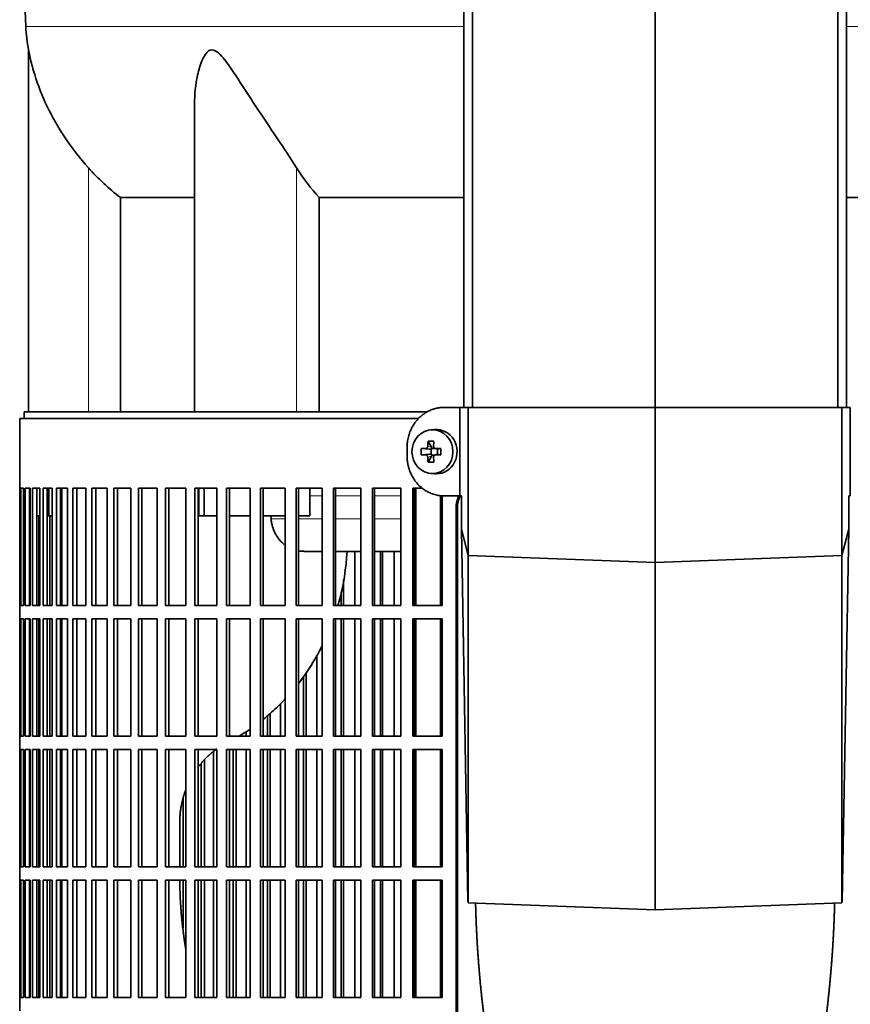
# Model space of a CAD drawing. Header units: millimetres. Extents: x 348 to 1239, y -1878 to 1712.
# Tile 12 of 28: x 354 to 542, y -88 to 135. Entities that reach past the tile are written whole.
import ezdxf

# ---------------------------------------------------------------- set-up
doc = ezdxf.new("R2010")
doc.units = ezdxf.units.MM
for name, color, linetype in [('M5X8_UNI7687', 7, 'Continuous'), ('MID_344-4', 7, 'Continuous'), ('VSI344-454_FILTR', 7, 'Continuous'), ('VSI344-454_SUPPO', 7, 'Continuous'), ('VSI344-454_TERMI', 7, 'Continuous'), ('VSI344_DIFFUSORE', 7, 'Continuous')]:
    doc.layers.add(name, color=color, linetype=linetype)

# ---------------------------------------------------------------- blocks, each defined once
blk = doc.blocks.new('SE')
at = {"layer": 'M5X8_UNI7687', "color": 7, "linetype": 'Continuous', "lineweight": 35}
for p, q in [((447.93, 42.22), (447.08, 42.15)), ((444.9, 37.93), (446.74, 37.77)), ((446.45, 39.57), (447.21, 38.27)), ((447.14, 36.67), (447.14, 37.8)), ((447.32, 37.98), (447.94, 37.98)), ((448.02, 37.97), (448.6, 37.77)), ((448.55, 37.79), (448.55, 36.68)), ((449.29, 37.93), (448.68, 37.77)), ((444.9, 36.54), (446.74, 36.7)), ((446.45, 34.9), (447.21, 36.2)), ((447.96, 36.48), (447.32, 36.48)), ((448.6, 36.7), (448.02, 36.5)), ((449.29, 36.54), (448.68, 36.7)), ((447.08, 32.32), (447.93, 32.25))]:
    blk.add_line(p, q, dxfattribs=at)
at = {"layer": 'M5X8_UNI7687', "color": 4, "linetype": 'Continuous', "lineweight": 9}
for p, q in [((446.74, 37.77), (445.89, 37.94)), ((446.36, 38.44), (447.21, 38.27)), ((448.16, 37.94), (448.68, 37.77)), ((445.89, 36.52), (446.74, 36.7)), ((447.21, 36.2), (446.36, 36.03)), ((448.68, 36.7), (448.16, 36.52))]:
    blk.add_line(p, q, dxfattribs=at)
at = {"layer": 'M5X8_UNI7687', "color": 7, "linetype": 'Continuous', "lineweight": 35}
for centre, radius, start, end in [((456.07, 37.23), 11.19, 176.4519, 183.5481), ((415.34, 37.23), 33.96, 358.8317, 1.1683)]:
    blk.add_arc(centre, radius, start, end, dxfattribs=at)
for centre, major_axis, ratio, start_param, end_param in [((448.29, 37.23), (0, -5), 0.939693, 0, 3.218028), ((450.41, 37.08), (-9.99, 0.3), 0.0819, -1.099374, -0.984815), ((450.55, 37.23), (0, 10), 0.422618, 1.335108, 1.449667), ((449.66, 34.17), (-8.99, 2.22), 0.549436, -1.223909, -1.074217), ((446.74, 38.27), (0.805, -0.118), 0.613124, 4.809424, 5.327625), ((446.91, 38.24), (0.03, -0.501), 0.939258, 0.461161, 0.987959), ((446.74, 38.27), (0.521, -0.505), 0.511875, 0.559691, 1.077892), ((450.26, 37.23), (0, 10), 0.258819, 1.335108, 1.449667), ((450.41, 37.08), (-9.99, 0.3), 0.0819, -1.456192, -1.341632), ((450.41, 37.39), (-9.99, -0.3), 0.0819, 0.984815, 1.099374), ((450.55, 37.23), (0, -10), 0.422618, -1.449667, -1.335108), ((446.74, 36.2), (0.805, 0.118), 0.613124, 0.95556, 1.473761), ((446.91, 36.23), (0.03, 0.501), 0.939258, 5.295226, 5.822024), ((446.74, 36.2), (0.521, 0.505), 0.511875, 5.205293, 5.723494), ((450.26, 37.23), (0, -10), 0.258819, -1.449667, -1.335108), ((450.41, 37.39), (-9.99, -0.3), 0.0819, 1.341632, 1.456192), ((448.69, 38.27), (0.052, 0.506), 0.51441, 3.025925, 3.331693), ((448.69, 36.2), (0.052, -0.506), 0.51441, 2.951492, 3.25726), ((449.66, 40.3), (-8.99, -2.22), 0.549436, 1.074217, 1.223909), ((448.29, 37.23), (0, -5), 0.939693, 6.20675, 6.283185)]:
    blk.add_ellipse(centre, major_axis=major_axis, ratio=ratio, start_param=start_param, end_param=end_param, dxfattribs=at)
blk.add_ellipse((447.44, 37.23), major_axis=(0, -4.93), ratio=0.939693, dxfattribs=at)
for points in [[(445.89, 37.94), (445.91, 37.94), (445.94, 37.95), (445.98, 37.95), (446.02, 37.97), (446.06, 37.98), (446.1, 38), (446.14, 38.03), (446.18, 38.06), (446.21, 38.09), (446.25, 38.13), (446.27, 38.17), (446.3, 38.21), (446.32, 38.25), (446.33, 38.3), (446.35, 38.34), (446.36, 38.39), (446.36, 38.43), (446.36, 38.44)], [(447.69, 38.44), (447.69, 38.43), (447.69, 38.39), (447.7, 38.34), (447.71, 38.3), (447.72, 38.25), (447.74, 38.21), (447.77, 38.17), (447.79, 38.13), (447.82, 38.09), (447.86, 38.06), (447.9, 38.03), (447.94, 38), (447.98, 37.98), (448.02, 37.97), (448.07, 37.95), (448.11, 37.95), (448.15, 37.94), (448.16, 37.94)], [(446.36, 36.03), (446.36, 36.04), (446.36, 36.08), (446.35, 36.13), (446.33, 36.17), (446.32, 36.22), (446.3, 36.26), (446.27, 36.3), (446.25, 36.34), (446.21, 36.38), (446.18, 36.41), (446.14, 36.44), (446.1, 36.47), (446.06, 36.49), (446.02, 36.5), (445.98, 36.51), (445.94, 36.52), (445.91, 36.52), (445.89, 36.52)], [(448.16, 36.52), (448.15, 36.52), (448.11, 36.52), (448.07, 36.51), (448.02, 36.5), (447.98, 36.49), (447.94, 36.47), (447.9, 36.44), (447.86, 36.41), (447.82, 36.38), (447.79, 36.34), (447.77, 36.3), (447.74, 36.26), (447.72, 36.22), (447.71, 36.17), (447.7, 36.13), (447.69, 36.08), (447.69, 36.04), (447.69, 36.03)]]:
    blk.add_open_spline(points, degree=3, dxfattribs=at)
at = {"layer": 'MID_344-4', "color": 7, "linetype": 'Continuous', "lineweight": 35}
for p, q in [((454.51, 919.23), (454.51, 47.23)), ((456.48, 47.23), (456.48, 919.23)), ((497.72, 47.23), (497.72, 919.23)), ((538.95, 47.23), (538.95, 919.23)), ((540.92, 919.23), (540.92, 47.23))]:
    blk.add_line(p, q, dxfattribs=at)
at = {"layer": 'VSI344-454_FILTR', "color": 7, "linetype": 'Continuous', "lineweight": 35}
for p, q in [((444.25, 44.73), (354.22, 44.73)), ((354.22, 44.73), (354.22, 28.98)), ((354.22, 28.98), (354.34, 28.98)), ((354.22, 2.48), (354.22, 28.98)), ((354.34, 2.48), (354.34, 28.98)), ((354.5, 28.98), (355.11, 28.98)), ((354.5, 2.48), (354.5, 28.98)), ((355.11, 2.48), (355.11, 28.98)), ((355.47, 28.98), (356.57, 28.98)), ((355.47, 2.48), (355.47, 28.98)), ((356.46, 2.48), (356.46, 28.98)), ((356.57, 2.48), (356.57, 28.98)), ((357.14, 28.98), (358.73, 28.98)), ((357.14, 2.48), (357.14, 28.98)), ((358.12, 2.48), (358.12, 28.98)), ((358.73, 2.48), (358.73, 28.98)), ((359.5, 28.98), (361.56, 28.98)), ((359.5, 2.48), (359.5, 28.98)), ((360.45, 2.48), (360.45, 28.98)), ((361.56, 2.48), (361.56, 28.98)), ((362.53, 28.98), (365.05, 28.98)), ((362.53, 2.48), (362.53, 28.98)), ((363.46, 2.48), (363.46, 28.98)), ((365.05, 2.48), (365.05, 28.98)), ((366.21, 28.98), (369.19, 28.98)), ((366.21, 2.48), (366.21, 28.98)), ((367.12, 2.48), (367.12, 28.98)), ((369.19, 2.48), (369.19, 28.98)), ((370.54, 28.98), (373.95, 28.98)), ((370.54, 2.48), (370.54, 28.98)), ((371.41, 2.48), (371.41, 28.98)), ((373.95, 2.48), (373.95, 28.98)), ((375.49, 28.98), (379.32, 28.98)), ((375.49, 2.48), (375.49, 28.98)), ((376.33, 2.48), (376.33, 28.98)), ((379.32, 2.48), (379.32, 28.98)), ((381.03, 28.98), (385.26, 28.98)), ((381.03, 2.48), (381.03, 28.98)), ((381.83, 2.48), (381.83, 28.98)), ((385.26, 2.48), (385.26, 28.98)), ((387.14, 28.98), (391.75, 28.98)), ((387.14, 2.48), (387.14, 28.98)), ((387.89, 2.48), (387.89, 28.98)), ((391.75, 2.48), (391.75, 28.98)), ((393.79, 28.98), (398.76, 28.98)), ((393.79, 2.48), (393.79, 28.98)), ((394.5, 2.48), (394.5, 28.98)), ((398.76, 2.48), (398.76, 28.98)), ((400.94, 28.98), (406.25, 28.98)), ((400.94, 2.48), (400.94, 28.98)), ((401.6, 2.48), (401.6, 28.98)), ((406.25, 2.48), (406.25, 28.98)), ((408.57, 28.98), (414.19, 28.98)), ((408.57, 2.48), (408.57, 28.98)), ((409.17, 2.48), (409.17, 28.98)), ((414.19, 2.48), (414.19, 28.98)), ((416.63, 28.98), (422.53, 28.98)), ((416.63, 2.48), (416.63, 28.98)), ((417.18, 2.48), (417.18, 28.98)), ((422.53, 2.48), (422.53, 28.98)), ((425.09, 28.98), (431.24, 28.98)), ((425.09, 2.48), (425.09, 28.98)), ((425.57, 2.48), (425.57, 28.98)), ((431.24, 2.48), (431.24, 28.98)), ((433.9, 28.98), (440.28, 28.98)), ((433.9, 2.48), (433.9, 28.98)), ((434.32, 2.48), (434.32, 28.98)), ((440.28, 2.48), (440.28, 28.98)), ((443.02, 28.98), (445.15, 28.98)), ((443.02, 2.48), (443.02, 28.98)), ((443.38, 2.48), (443.38, 28.98)), ((449.59, 2.48), (449.59, 27.29)), ((452.78, -246.27), (452.78, 24.73)), ((453.09, -246.27), (453.09, 24.73)), ((358.55, 2.48), (358.55, 22.73)), ((361.02, 2.48), (361.02, 22.73)), ((429.91, 2.48), (429.91, 14.73)), ((435.72, 2.48), (435.72, 14.73)), ((436.18, 2.48), (436.18, 14.73)), ((438.82, 2.48), (438.82, 14.73)), ((427.36, 2.48), (427.36, 8.37)), ((426.84, 2.48), (426.84, 5.61)), ((354.22, 2.48), (354.34, 2.48)), ((354.22, 2.48), (354.22, -0.52)), ((354.5, 2.48), (355.11, 2.48)), ((355.47, 2.48), (356.57, 2.48)), ((357.14, 2.48), (358.73, 2.48)), ((359.5, 2.48), (361.56, 2.48)), ((362.53, 2.48), (365.05, 2.48)), ((366.21, 2.48), (369.19, 2.48)), ((370.54, 2.48), (373.95, 2.48)), ((375.49, 2.48), (379.32, 2.48)), ((381.03, 2.48), (385.26, 2.48)), ((387.14, 2.48), (391.75, 2.48)), ((393.79, 2.48), (398.76, 2.48)), ((400.94, 2.48), (406.25, 2.48)), ((408.57, 2.48), (414.19, 2.48)), ((416.63, 2.48), (422.53, 2.48)), ((425.09, 2.48), (431.24, 2.48)), ((433.9, 2.48), (440.28, 2.48)), ((443.02, 2.48), (449.59, 2.48)), ((354.22, -0.52), (354.34, -0.52)), ((354.22, -27.02), (354.22, -0.52)), ((354.34, -27.02), (354.34, -0.52)), ((354.5, -0.52), (355.11, -0.52)), ((354.5, -27.02), (354.5, -0.52)), ((355.11, -27.02), (355.11, -0.52)), ((355.47, -0.52), (356.57, -0.52)), ((355.47, -27.02), (355.47, -0.52)), ((356.46, -27.02), (356.46, -0.52)), ((356.57, -27.02), (356.57, -0.52)), ((357.14, -0.52), (358.73, -0.52)), ((357.14, -27.02), (357.14, -0.52)), ((358.12, -27.02), (358.12, -0.52)), ((358.55, -27.02), (358.55, -0.52)), ((358.73, -27.02), (358.73, -0.52)), ((359.5, -0.52), (361.56, -0.52)), ((359.5, -27.02), (359.5, -0.52)), ((360.45, -27.02), (360.45, -0.52)), ((361.02, -27.02), (361.02, -0.52)), ((361.56, -27.02), (361.56, -0.52)), ((362.53, -0.52), (365.05, -0.52)), ((362.53, -27.02), (362.53, -0.52)), ((363.46, -27.02), (363.46, -0.52)), ((365.05, -27.02), (365.05, -0.52)), ((366.21, -0.52), (369.19, -0.52)), ((366.21, -27.02), (366.21, -0.52)), ((367.12, -27.02), (367.12, -0.52)), ((369.19, -27.02), (369.19, -0.52)), ((370.54, -0.52), (373.95, -0.52)), ((370.54, -27.02), (370.54, -0.52)), ((371.41, -27.02), (371.41, -0.52)), ((373.95, -27.02), (373.95, -0.52)), ((375.49, -0.52), (379.32, -0.52)), ((375.49, -27.02), (375.49, -0.52)), ((376.33, -27.02), (376.33, -0.52)), ((379.32, -27.02), (379.32, -0.52)), ((381.03, -0.52), (385.26, -0.52)), ((381.03, -27.02), (381.03, -0.52)), ((381.83, -27.02), (381.83, -0.52)), ((385.26, -27.02), (385.26, -0.52)), ((387.14, -0.52), (391.75, -0.52)), ((387.14, -27.02), (387.14, -0.52)), ((387.89, -27.02), (387.89, -0.52)), ((391.75, -27.02), (391.75, -0.52)), ((393.79, -0.52), (398.76, -0.52)), ((393.79, -27.02), (393.79, -0.52)), ((394.5, -27.02), (394.5, -0.52)), ((398.76, -27.02), (398.76, -0.52)), ((400.94, -0.52), (406.25, -0.52)), ((400.94, -27.02), (400.94, -0.52)), ((401.6, -27.02), (401.6, -0.52)), ((406.25, -27.02), (406.25, -0.52)), ((408.57, -0.52), (414.19, -0.52)), ((408.57, -27.02), (408.57, -0.52)), ((409.17, -27.02), (409.17, -0.52)), ((414.19, -27.02), (414.19, -0.52)), ((416.63, -0.52), (422.53, -0.52)), ((416.63, -27.02), (416.63, -0.52)), ((417.18, -27.02), (417.18, -0.52)), ((422.53, -27.02), (422.53, -0.52)), ((425.09, -0.52), (431.24, -0.52)), ((425.09, -27.02), (425.09, -0.52)), ((425.57, -27.02), (425.57, -0.52)), ((426.84, -27.02), (426.84, -0.52)), ((427.36, -27.02), (427.36, -0.52)), ((429.91, -27.02), (429.91, -0.52)), ((431.24, -27.02), (431.24, -0.52)), ((433.9, -0.52), (440.28, -0.52)), ((433.9, -27.02), (433.9, -0.52)), ((434.32, -27.02), (434.32, -0.52)), ((435.72, -27.02), (435.72, -0.52)), ((436.18, -27.02), (436.18, -0.52)), ((438.82, -27.02), (438.82, -0.52)), ((440.28, -27.02), (440.28, -0.52)), ((443.02, -0.52), (449.59, -0.52)), ((443.02, -27.02), (443.02, -0.52)), ((443.38, -27.02), (443.38, -0.52)), ((449.59, -27.02), (449.59, -0.52)), ((421.33, -27.02), (421.33, -8.76)), ((418.89, -27.02), (418.89, -12.64)), ((418.31, -27.02), (418.31, -13.51)), ((413.12, -27.02), (413.12, -19.59)), ((410.8, -27.02), (410.8, -21.83)), ((410.17, -27.02), (410.17, -22.39)), ((405.33, -27.02), (405.33, -25.96)), ((354.22, -27.02), (354.34, -27.02)), ((354.22, -27.02), (354.22, -30.02)), ((354.5, -27.02), (355.11, -27.02)), ((355.47, -27.02), (356.57, -27.02)), ((357.14, -27.02), (358.73, -27.02)), ((359.5, -27.02), (361.56, -27.02)), ((362.53, -27.02), (365.05, -27.02)), ((366.21, -27.02), (369.19, -27.02)), ((370.54, -27.02), (373.95, -27.02)), ((375.49, -27.02), (379.32, -27.02)), ((381.03, -27.02), (385.26, -27.02)), ((387.14, -27.02), (391.75, -27.02)), ((393.79, -27.02), (398.76, -27.02)), ((400.94, -27.02), (406.25, -27.02)), ((408.57, -27.02), (414.19, -27.02)), ((416.63, -27.02), (422.53, -27.02)), ((425.09, -27.02), (431.24, -27.02)), ((433.9, -27.02), (440.28, -27.02)), ((443.02, -27.02), (449.59, -27.02)), ((354.22, -30.02), (354.34, -30.02)), ((354.22, -56.52), (354.22, -30.02)), ((354.34, -56.52), (354.34, -30.02)), ((354.5, -30.02), (355.11, -30.02)), ((354.5, -56.52), (354.5, -30.02)), ((355.11, -56.52), (355.11, -30.02)), ((355.47, -30.02), (356.57, -30.02)), ((355.47, -56.52), (355.47, -30.02)), ((356.46, -56.52), (356.46, -30.02)), ((356.57, -56.52), (356.57, -30.02)), ((357.14, -30.02), (358.73, -30.02)), ((357.14, -56.52), (357.14, -30.02)), ((358.12, -56.52), (358.12, -30.02)), ((358.55, -56.52), (358.55, -30.02)), ((358.73, -56.52), (358.73, -30.02)), ((359.5, -30.02), (361.56, -30.02)), ((359.5, -56.52), (359.5, -30.02)), ((360.45, -56.52), (360.45, -30.02)), ((361.02, -56.52), (361.02, -30.02)), ((361.56, -56.52), (361.56, -30.02)), ((362.53, -30.02), (365.05, -30.02)), ((362.53, -56.52), (362.53, -30.02)), ((363.46, -56.52), (363.46, -30.02)), ((365.05, -56.52), (365.05, -30.02)), ((366.21, -30.02), (369.19, -30.02)), ((366.21, -56.52), (366.21, -30.02)), ((367.12, -56.52), (367.12, -30.02)), ((369.19, -56.52), (369.19, -30.02)), ((370.54, -30.02), (373.95, -30.02)), ((370.54, -56.52), (370.54, -30.02)), ((371.41, -56.52), (371.41, -30.02)), ((373.95, -56.52), (373.95, -30.02)), ((375.49, -30.02), (379.32, -30.02)), ((375.49, -56.52), (375.49, -30.02)), ((376.33, -56.52), (376.33, -30.02)), ((379.32, -56.52), (379.32, -30.02)), ((381.03, -30.02), (385.26, -30.02)), ((381.03, -56.52), (381.03, -30.02)), ((381.83, -56.52), (381.83, -30.02)), ((385.26, -56.52), (385.26, -30.02)), ((387.14, -30.02), (391.75, -30.02)), ((387.14, -56.52), (387.14, -30.02)), ((387.89, -56.52), (387.89, -30.02)), ((391.75, -56.52), (391.75, -30.02)), ((393.79, -30.02), (398.76, -30.02)), ((393.79, -56.52), (393.79, -30.02)), ((394.5, -56.52), (394.5, -30.02)), ((397.99, -56.52), (397.99, -30.48)), ((398.76, -56.52), (398.76, -30.02)), ((400.94, -30.02), (406.25, -30.02)), ((400.94, -56.52), (400.94, -30.02)), ((401.6, -56.52), (401.6, -30.02)), ((402.45, -56.52), (402.45, -30.02)), ((403.13, -56.52), (403.13, -30.02)), ((405.33, -56.52), (405.33, -30.02)), ((406.25, -56.52), (406.25, -30.02)), ((408.57, -30.02), (414.19, -30.02)), ((408.57, -56.52), (408.57, -30.02)), ((409.17, -56.52), (409.17, -30.02)), ((410.17, -56.52), (410.17, -30.02)), ((410.8, -56.52), (410.8, -30.02)), ((413.12, -56.52), (413.12, -30.02)), ((414.19, -56.52), (414.19, -30.02)), ((416.63, -30.02), (422.53, -30.02)), ((416.63, -56.52), (416.63, -30.02)), ((417.18, -56.52), (417.18, -30.02)), ((418.31, -56.52), (418.31, -30.02)), ((418.89, -56.52), (418.89, -30.02)), ((421.33, -56.52), (421.33, -30.02)), ((422.53, -56.52), (422.53, -30.02)), ((425.09, -30.02), (431.24, -30.02)), ((425.09, -56.52), (425.09, -30.02)), ((425.57, -56.52), (425.57, -30.02)), ((426.84, -56.52), (426.84, -30.02)), ((427.36, -56.52), (427.36, -30.02)), ((429.91, -56.52), (429.91, -30.02)), ((431.24, -56.52), (431.24, -30.02)), ((433.9, -30.02), (440.28, -30.02)), ((433.9, -56.52), (433.9, -30.02)), ((434.32, -56.52), (434.32, -30.02)), ((435.72, -56.52), (435.72, -30.02)), ((436.18, -56.52), (436.18, -30.02)), ((438.82, -56.52), (438.82, -30.02)), ((440.28, -56.52), (440.28, -30.02)), ((443.02, -30.02), (449.59, -30.02)), ((443.02, -56.52), (443.02, -30.02)), ((443.38, -56.52), (443.38, -30.02)), ((449.59, -56.52), (449.59, -30.02)), ((395.2, -56.52), (395.2, -33.17)), ((395.93, -56.52), (395.93, -32.37)), ((391.13, -56.52), (391.13, -40.92)), ((354.22, -56.52), (354.34, -56.52)), ((354.22, -56.52), (354.22, -59.52)), ((354.5, -56.52), (355.11, -56.52)), ((355.47, -56.52), (356.57, -56.52)), ((357.14, -56.52), (358.73, -56.52)), ((359.5, -56.52), (361.56, -56.52)), ((362.53, -56.52), (365.05, -56.52)), ((366.21, -56.52), (369.19, -56.52)), ((370.54, -56.52), (373.95, -56.52)), ((375.49, -56.52), (379.32, -56.52)), ((381.03, -56.52), (385.26, -56.52)), ((387.14, -56.52), (391.75, -56.52)), ((393.79, -56.52), (398.76, -56.52)), ((400.94, -56.52), (406.25, -56.52)), ((408.57, -56.52), (414.19, -56.52)), ((416.63, -56.52), (422.53, -56.52)), ((425.09, -56.52), (431.24, -56.52)), ((433.9, -56.52), (440.28, -56.52)), ((443.02, -56.52), (449.59, -56.52)), ((354.22, -59.52), (354.34, -59.52)), ((354.22, -86.02), (354.22, -59.52)), ((354.34, -86.02), (354.34, -59.52)), ((354.5, -59.52), (355.11, -59.52)), ((354.5, -86.02), (354.5, -59.52)), ((355.11, -86.02), (355.11, -59.52)), ((355.47, -59.52), (356.57, -59.52)), ((355.47, -86.02), (355.47, -59.52)), ((356.46, -86.02), (356.46, -59.52)), ((356.57, -86.02), (356.57, -59.52)), ((357.14, -59.52), (358.73, -59.52)), ((357.14, -86.02), (357.14, -59.52)), ((358.12, -86.02), (358.12, -59.52)), ((358.55, -86.02), (358.55, -59.52)), ((358.73, -86.02), (358.73, -59.52)), ((359.5, -59.52), (361.56, -59.52)), ((359.5, -86.02), (359.5, -59.52)), ((360.45, -86.02), (360.45, -59.52)), ((361.02, -86.02), (361.02, -59.52)), ((361.56, -86.02), (361.56, -59.52)), ((362.53, -59.52), (365.05, -59.52)), ((362.53, -86.02), (362.53, -59.52)), ((363.46, -86.02), (363.46, -59.52)), ((365.05, -86.02), (365.05, -59.52)), ((366.21, -59.52), (369.19, -59.52)), ((366.21, -86.02), (366.21, -59.52)), ((367.12, -86.02), (367.12, -59.52)), ((369.19, -86.02), (369.19, -59.52)), ((370.54, -59.52), (373.95, -59.52)), ((370.54, -86.02), (370.54, -59.52)), ((371.41, -86.02), (371.41, -59.52)), ((373.95, -86.02), (373.95, -59.52)), ((375.49, -59.52), (379.32, -59.52)), ((375.49, -86.02), (375.49, -59.52)), ((376.33, -86.02), (376.33, -59.52)), ((379.32, -86.02), (379.32, -59.52)), ((381.03, -59.52), (385.26, -59.52)), ((381.03, -86.02), (381.03, -59.52)), ((381.83, -86.02), (381.83, -59.52)), ((385.26, -86.02), (385.26, -59.52)), ((387.14, -59.52), (391.75, -59.52)), ((387.14, -86.02), (387.14, -59.52)), ((387.89, -86.02), (387.89, -59.52)), ((391.13, -70.28), (391.13, -59.52)), ((391.75, -86.02), (391.75, -59.52)), ((393.79, -59.52), (398.76, -59.52)), ((393.79, -86.02), (393.79, -59.52)), ((394.5, -86.02), (394.5, -59.52)), ((395.2, -86.02), (395.2, -59.52)), ((395.93, -86.02), (395.93, -59.52)), ((397.99, -86.02), (397.99, -59.52)), ((398.76, -86.02), (398.76, -59.52)), ((400.94, -59.52), (406.25, -59.52)), ((400.94, -86.02), (400.94, -59.52)), ((401.6, -86.02), (401.6, -59.52)), ((402.45, -86.02), (402.45, -59.52)), ((403.13, -86.02), (403.13, -59.52)), ((405.33, -86.02), (405.33, -59.52)), ((406.25, -86.02), (406.25, -59.52)), ((408.57, -59.52), (414.19, -59.52)), ((408.57, -86.02), (408.57, -59.52)), ((409.17, -86.02), (409.17, -59.52)), ((410.17, -86.02), (410.17, -59.52)), ((410.8, -86.02), (410.8, -59.52)), ((413.12, -86.02), (413.12, -59.52)), ((414.19, -86.02), (414.19, -59.52)), ((416.63, -59.52), (422.53, -59.52)), ((416.63, -86.02), (416.63, -59.52)), ((417.18, -86.02), (417.18, -59.52)), ((418.31, -86.02), (418.31, -59.52)), ((418.89, -86.02), (418.89, -59.52)), ((421.33, -86.02), (421.33, -59.52)), ((422.53, -86.02), (422.53, -59.52)), ((425.09, -59.52), (431.24, -59.52)), ((425.09, -86.02), (425.09, -59.52)), ((425.57, -86.02), (425.57, -59.52)), ((426.84, -86.02), (426.84, -59.52)), ((427.36, -86.02), (427.36, -59.52)), ((429.91, -86.02), (429.91, -59.52)), ((431.24, -86.02), (431.24, -59.52)), ((433.9, -59.52), (440.28, -59.52)), ((433.9, -86.02), (433.9, -59.52)), ((434.32, -86.02), (434.32, -59.52)), ((435.72, -86.02), (435.72, -59.52)), ((436.18, -86.02), (436.18, -59.52)), ((438.82, -86.02), (438.82, -59.52)), ((440.28, -86.02), (440.28, -59.52)), ((443.02, -59.52), (449.59, -59.52)), ((443.02, -86.02), (443.02, -59.52)), ((443.38, -86.02), (443.38, -59.52)), ((449.59, -86.02), (449.59, -59.52)), ((354.22, -86.02), (354.34, -86.02)), ((354.22, -86.02), (354.22, -89.02)), ((354.5, -86.02), (355.11, -86.02)), ((355.47, -86.02), (356.57, -86.02)), ((357.14, -86.02), (358.73, -86.02)), ((359.5, -86.02), (361.56, -86.02)), ((362.53, -86.02), (365.05, -86.02)), ((366.21, -86.02), (369.19, -86.02)), ((370.54, -86.02), (373.95, -86.02)), ((375.49, -86.02), (379.32, -86.02)), ((381.03, -86.02), (385.26, -86.02)), ((387.14, -86.02), (391.75, -86.02)), ((393.79, -86.02), (398.76, -86.02)), ((400.94, -86.02), (406.25, -86.02)), ((408.57, -86.02), (414.19, -86.02)), ((416.63, -86.02), (422.53, -86.02)), ((425.09, -86.02), (431.24, -86.02)), ((433.9, -86.02), (440.28, -86.02)), ((443.02, -86.02), (449.59, -86.02))]:
    blk.add_line(p, q, dxfattribs=at)
at = {"layer": 'VSI344-454_FILTR', "color": 4, "linetype": 'Continuous', "lineweight": 9}
blk.add_line((452.78, 24.73), (453.09, 24.73), dxfattribs=at)
at = {"layer": 'VSI344-454_FILTR', "color": 7, "linetype": 'Continuous', "lineweight": 35}
for points, knots in [([(452.78, 24.73), (452.78, 24.81), (452.78, 24.95), (452.79, 25.17), (452.81, 25.39), (452.85, 25.6), (452.89, 25.81), (452.94, 26.03), (452.99, 26.23), (453.06, 26.44), (453.19, 26.8), (453.32, 27.08), (453.44, 27.28)], [0, 0, 0, 0, 0.027983, 0.0557899, 0.0834734, 0.1110867, 0.1386835, 0.1663177, 0.1940428, 0.2219119, 0.2499772, 0.3401037, 0.3401037, 0.3401037, 0.3401037]), ([(453.81, 27.38), (453.67, 27.15), (453.49, 26.78), (453.32, 26.28), (453.21, 25.9), (453.14, 25.52), (453.1, 25.13), (453.09, 24.87), (453.09, 24.73)], [0.6449979, 0.6449979, 0.6449979, 0.6449979, 0.7500173, 0.8003848, 0.8502554, 0.8999393, 0.9497504, 1, 1, 1, 1])]:
    blk.add_open_spline(points, degree=3, knots=knots, dxfattribs=at)
at = {"layer": 'VSI344-454_SUPPO', "color": 7, "linetype": 'Continuous', "lineweight": 35}
for p, q in [((446.29, 46.23), (355.22, 46.23)), ((355.22, 46.23), (355.22, 44.73)), ((360.81, 22.73), (360.81, 28.98)), ((363.71, 2.48), (363.71, 28.98)), ((394.65, 22.73), (394.65, 28.98)), ((395.86, 22.73), (395.86, 28.98)), ((419.76, 22.73), (419.76, 28.98)), ((443.65, 2.48), (443.65, 28.98)), ((449.24, 2.48), (449.24, 27.32)), ((356.46, 22.73), (356.57, 22.73)), ((358.12, 22.73), (358.73, 22.73)), ((360.45, 22.73), (360.81, 22.73)), ((360.81, 22.73), (361.56, 22.73)), ((363.46, 22.73), (363.71, 22.73)), ((394.65, 22.73), (395.86, 22.73)), ((395.86, 22.73), (398.76, 22.73)), ((401.6, 22.73), (406.25, 22.73)), ((409.17, 22.73), (414.19, 22.73)), ((410.99, 22.04), (410.94, 22.73)), ((417.18, 22.73), (419.76, 22.73)), ((418.36, 14.73), (422.53, 14.73)), ((425.57, 14.73), (431.24, 14.73)), ((434.32, 14.73), (440.28, 14.73)), ((443.38, 14.73), (443.65, 14.73)), ((363.71, -27.02), (363.71, -0.52)), ((443.65, -27.02), (443.65, -0.52)), ((449.24, -27.02), (449.24, -0.52)), ((363.71, -56.52), (363.71, -30.02)), ((443.65, -56.52), (443.65, -30.02)), ((449.24, -56.52), (449.24, -30.02)), ((390.35, -56.52), (390.35, -46.62)), ((363.71, -86.02), (363.71, -59.52)), ((443.65, -86.02), (443.65, -59.52)), ((449.24, -86.02), (449.24, -59.52))]:
    blk.add_line(p, q, dxfattribs=at)
at = {"layer": 'VSI344-454_SUPPO', "color": 4, "linetype": 'Continuous', "lineweight": 9}
for p, q in [((422.53, 27.26), (419.76, 27.26)), ((431.24, 27.26), (425.57, 27.26)), ((440.28, 27.26), (434.32, 27.26)), ((443.65, 27.26), (443.38, 27.26)), ((410.99, 22.04), (414.19, 22.04)), ((417.18, 22.04), (422.53, 22.04)), ((425.57, 22.04), (431.24, 22.04)), ((434.32, 22.04), (440.28, 22.04)), ((443.38, 22.04), (443.65, 22.04))]:
    blk.add_line(p, q, dxfattribs=at)
at = {"layer": 'VSI344-454_SUPPO', "color": 7, "linetype": 'Continuous', "lineweight": 35}
for points, degree, knots in [([(410.99, 22.04), (411.02, 21.75), (411.09, 21.17), (411.3, 20.3), (411.6, 19.45), (411.99, 18.63), (412.48, 17.85), (413.06, 17.12), (413.64, 16.56), (414.03, 16.24), (414.18, 16.13)], 3, [0, 0, 0, 0, 0.0417365, 0.0843208, 0.127753, 0.1720331, 0.2171609, 0.2631364, 0.3099596, 0.3384804, 0.3384804, 0.3384804, 0.3384804]), ([(428.15, 14.73), (427.95, 10.91), (427.35, 7.16), (426.27, 3.15), (426.17, 2.8), (426.07, 2.46)], 3, [0.0517388, 0.0517388, 0.0517388, 0.0517388, 0.25, 0.25, 0.2684606, 0.2684606, 0.2684606, 0.2684606]), ([(422.6, -6.45), (422.06, -7.53), (421.48, -8.6), (419.77, -11.51), (418.54, -13.33), (417.22, -15.04)], 3, [0.4358245, 0.4358245, 0.4358245, 0.4358245, 0.5, 0.5, 0.6155764, 0.6155764, 0.6155764, 0.6155764]), ([(414.2, -18.58), (413.56, -19.27), (412.89, -19.94), (411.25, -21.5), (410.25, -22.38), (409.21, -23.21)], 3, [0.6987897, 0.6987897, 0.6987897, 0.6987897, 0.75, 0.75, 0.8223069, 0.8223069, 0.8223069, 0.8223069]), ([(394.47, -34.03), (395.46, -32.71), (396.67, -31.57), (397.62, -30.66), (398.67, -29.91)], 2, [0.6005011, 0.6005011, 0.6005011, 0.75, 0.75, 0.871212, 0.871212, 0.871212]), ([(390.35, -46.62), (390.35, -43.76), (391.09, -41.04), (391.36, -40.03), (391.72, -39.07)], 2, [0, 0, 0, 0.25, 0.25, 0.3403799, 0.3403799, 0.3403799]), ([(391.72, -75.09), (391.43, -73.33), (391.2, -71.54), (390.42, -65.57), (390.36, -59.52)], 2, [0.6816481, 0.6816481, 0.6816481, 0.75, 0.75, 0.9800661, 0.9800661, 0.9800661]), ([(462.92, -111.46), (461.5, -105.52), (460.41, -99.15), (459.32, -92.75), (458.58, -86.03), (457.85, -79.32), (457.47, -72.38), (457.26, -68.53), (457.17, -64.66)], 2, [0, 0, 0, 0.25, 0.25, 0.5, 0.5, 0.75, 0.75, 0.8891852, 0.8891852, 0.8891852]), ([(538.26, -64.66), (538.17, -68.53), (537.96, -72.38), (537.58, -79.32), (536.85, -86.03), (536.11, -92.75), (535.02, -99.15), (533.93, -105.52), (532.51, -111.46)], 2, [0.1108193, 0.1108193, 0.1108193, 0.25, 0.25, 0.5, 0.5, 0.75, 0.75, 1, 1, 1])]:
    blk.add_open_spline(points, degree=degree, knots=knots, dxfattribs=at)
for points in [[(417.16, 14.84), (417.59, 14.77), (418.03, 14.73), (418.47, 14.74)], [(406.26, -25.4), (405.38, -25.99), (404.49, -26.56), (403.57, -27.1)]]:
    blk.add_open_spline(points, degree=3, dxfattribs=at)
at = {"layer": 'VSI344-454_TERMI', "color": 7, "linetype": 'Continuous', "lineweight": 35}
for p, q in [((450.12, 47.23), (453.63, 47.23)), ((453.63, 47.23), (455.53, 47.23)), ((453.63, 27.23), (453.63, 47.23)), ((455.53, 47.23), (497.72, 47.23)), ((455.53, 13.82), (455.53, 47.23)), ((497.72, 47.23), (539.9, 47.23)), ((497.72, 12.23), (497.72, 47.23)), ((539.9, 47.23), (541.8, 47.23)), ((539.9, 13.82), (539.9, 47.23)), ((541.8, 47.23), (541.8, 27.23)), ((441.72, 38.23), (441.72, 36.23)), ((450.12, 27.23), (453.63, 27.23)), ((453.63, 27.23), (453.99, 27.23)), ((453.99, 19.74), (453.99, 27.23)), ((541.44, 19.74), (541.44, 27.23)), ((541.8, 27.23), (541.44, 27.23)), ((453.99, 19.74), (455.53, 13.82)), ((455.46, -64.3), (453.99, 19.74)), ((539.9, 13.82), (541.44, 19.74)), ((539.97, -64.3), (541.44, 19.74)), ((455.53, 13.82), (497.72, 12.23)), ((455.53, 13.82), (455.53, -64.59)), ((497.72, 12.23), (539.9, 13.82)), ((539.9, 13.82), (539.9, -64.59)), ((497.72, 12.23), (497.72, -66.18)), ((455.53, -64.59), (455.46, -64.3)), ((539.97, -64.3), (539.9, -64.59)), ((497.72, -66.18), (455.53, -64.59)), ((539.9, -64.59), (497.72, -66.18))]:
    blk.add_line(p, q, dxfattribs=at)
for points, knots in [([(450.12, 47.23), (450.03, 47.23), (449.84, 47.23), (449.56, 47.22), (449.29, 47.19), (449.02, 47.16), (448.74, 47.12), (448.47, 47.07), (448.21, 47.01), (447.94, 46.94), (447.68, 46.86), (447.41, 46.77), (447.15, 46.67), (446.73, 46.49), (446.15, 46.2), (445.44, 45.75), (444.77, 45.22), (444.16, 44.62), (443.6, 43.97), (443.11, 43.25), (442.69, 42.49), (442.38, 41.78), (442.15, 41.14), (441.99, 40.57), (441.87, 40), (441.78, 39.41), (441.73, 38.83), (441.72, 38.43), (441.72, 38.23)], [0, 0, 0, 0, 0.020905, 0.041705, 0.062421, 0.083075, 0.103688, 0.124284, 0.144884, 0.165511, 0.186186, 0.206932, 0.227771, 0.248723, 0.310801, 0.372931, 0.435895, 0.498659, 0.561404, 0.62443, 0.686816, 0.749074, 0.79132, 0.833156, 0.874759, 0.916313, 0.958, 1, 1, 1, 1]), ([(441.72, 36.23), (441.72, 36.14), (441.72, 35.94), (441.73, 35.64), (441.75, 35.35), (441.78, 35.05), (441.82, 34.76), (441.87, 34.47), (441.93, 34.19), (442, 33.9), (442.07, 33.62), (442.16, 33.34), (442.25, 33.05), (442.42, 32.6), (442.69, 31.97), (443.11, 31.22), (443.6, 30.5), (444.16, 29.84), (444.77, 29.25), (445.44, 28.72), (446.15, 28.27), (446.81, 27.94), (447.41, 27.7), (447.94, 27.53), (448.47, 27.4), (449.02, 27.3), (449.57, 27.25), (449.94, 27.24), (450.12, 27.23)], [0, 0, 0, 0, 0.021051, 0.042001, 0.062873, 0.08369, 0.104474, 0.125249, 0.146036, 0.166859, 0.18774, 0.208703, 0.229768, 0.250959, 0.313199, 0.375603, 0.438616, 0.501374, 0.564129, 0.627102, 0.689223, 0.75131, 0.793093, 0.834507, 0.875728, 0.916932, 0.958298, 1, 1, 1, 1])]:
    blk.add_open_spline(points, degree=3, knots=knots, dxfattribs=at)
at = {"layer": 'VSI344_DIFFUSORE', "color": 4, "linetype": 'Continuous', "lineweight": 9}
for p, q in [((355.58, 133.24), (454.51, 133.24)), ((540.92, 133.24), (633.51, 133.24)), ((369.72, 46.23), (369.72, 101.34)), ((416.75, 46.23), (416.75, 101.34))]:
    blk.add_line(p, q, dxfattribs=at)
at = {"layer": 'VSI344_DIFFUSORE', "color": 7, "linetype": 'Continuous', "lineweight": 35}
for p, q in [((356.22, 127.92), (356.22, 46.23)), ((393.71, 115.73), (393.71, 46.23)), ((376.97, 94.61), (393.71, 94.61)), ((376.97, 46.23), (376.97, 94.61)), ((421.88, 94.61), (454.51, 94.61)), ((421.88, 46.23), (421.88, 94.61)), ((540.92, 94.61), (573.55, 94.61))]:
    blk.add_line(p, q, dxfattribs=at)
for centre, radius, start, end in [((405.39, 136.67), 49.92, 152.418, 183.9452), ((408.96, 136.92), 53.5, 183.9452, 189.6895)]:
    blk.add_arc(centre, radius, start, end, dxfattribs=at)
for points, knots in [([(369.72, 101.34), (367.78, 103.5), (366.04, 105.75), (362.92, 110.41), (361.56, 112.8), (359.28, 117.57), (358.34, 119.98), (357.24, 123.54), (356.92, 124.71), (356.55, 126.31), (356.44, 126.82), (356.27, 127.64), (356.22, 127.95), (356.22, 127.95)], [0, 0, 0, 0, 0.125, 0.125, 0.25, 0.25, 0.375, 0.375, 0.4375, 0.4375, 0.46875, 0.46875, 0.4987011, 0.4987011, 0.4987011, 0.4987011]), ([(416.75, 101.34), (415.38, 103.5), (413.87, 105.75), (410.73, 110.41), (409.13, 112.8), (405.99, 117.57), (404.44, 119.98), (402.08, 123.54), (401.29, 124.71), (400.03, 126.31), (399.6, 126.82), (398.64, 127.66), (398.1, 127.97), (397.09, 127.92), (396.65, 127.57), (395.97, 126.71), (395.7, 126.19), (394.99, 124.58), (394.66, 123.41), (393.93, 120.11), (393.7, 117.91), (393.71, 115.73)], [0, 0, 0, 0, 0.125, 0.125, 0.25, 0.25, 0.375, 0.375, 0.4375, 0.4375, 0.46875, 0.46875, 0.5, 0.5, 0.53125, 0.53125, 0.5625, 0.5625, 0.625, 0.625, 0.7389823, 0.7389823, 0.7389823, 0.7389823])]:
    blk.add_open_spline(points, degree=3, knots=knots, dxfattribs=at)
for points in [[(376.97, 94.61), (374.34, 96.63), (371.92, 98.87), (369.72, 101.34)], [(421.88, 94.61), (420.02, 96.63), (418.31, 98.87), (416.75, 101.34)]]:
    blk.add_open_spline(points, degree=3, dxfattribs=at)

msp = doc.modelspace()

# ---------------------------------------------------------------- block references
msp.add_blockref('SE', (0, 0))

doc.saveas('drawing.dxf')
